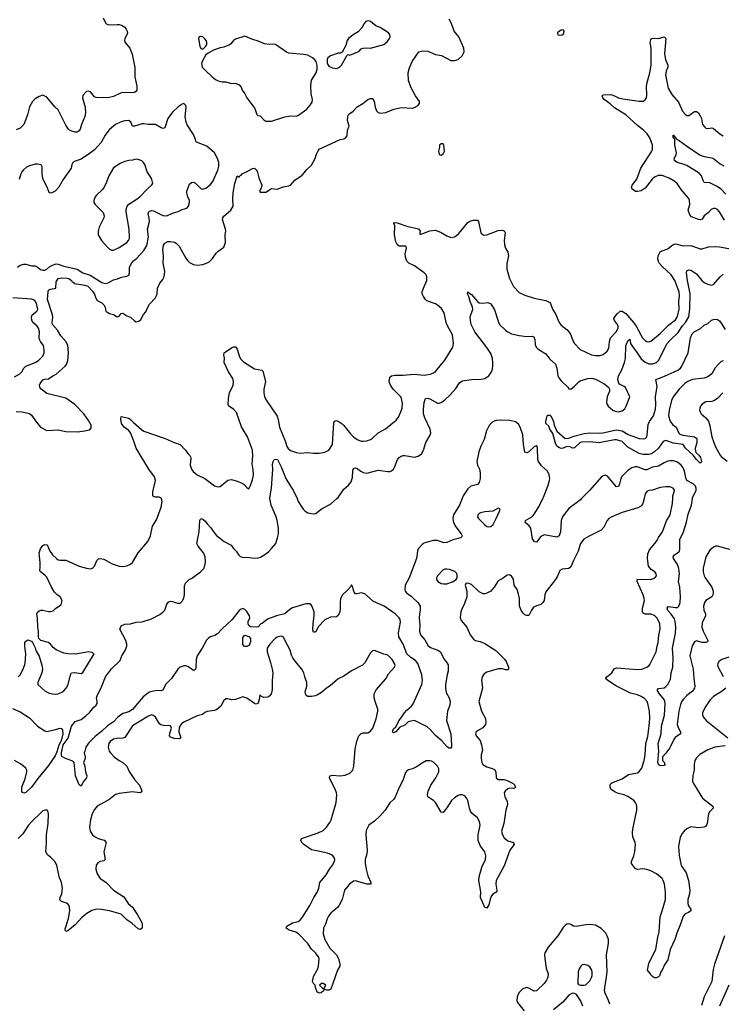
# Model space of a CAD drawing. Header units: inches. Extents: x 1839270 to 1929235, y 762242 to 910350.
# Tile 75 of 256: x 1876866 to 1884241, y 804690 to 815029. Entities that reach past the tile are written whole.
import ezdxf

# ---------------------------------------------------------------- set-up
doc = ezdxf.new("R2010")
doc.units = ezdxf.units.IN
doc.header["$MEASUREMENT"] = 0
for name, color, linetype in [('B8870', 7, 'Continuous'), ('B8871', 7, 'Continuous'), ('B8880', 7, 'Continuous'), ('B8881', 7, 'Continuous')]:
    doc.layers.add(name, color=color, linetype=linetype)

msp = doc.modelspace()

# ---------------------------------------------------------------- linework, layer by layer
at = {"layer": 'B8870', "color": 5}
for points, elevation in [([(1876850, 808130), (1876870, 808150), (1876904, 808210), (1876925, 808270), (1876932, 808370), (1876921, 808450), (1876921, 808490), (1876930, 808505), (1876950, 808518), (1876990, 808502), (1877002, 808490), (1877030, 808434), (1877039, 808399), (1877070, 808345), (1877099, 808250), (1877104, 808210), (1877099, 808170), (1877055, 808070), (1877056, 808050), (1877130, 807983), (1877170, 807962), (1877209, 807949), (1877246, 807946), (1877270, 807950), (1877310, 807967), (1877330, 807982), (1877354, 808010), (1877376, 808050), (1877399, 808150), (1877409, 808171), (1877446, 808174), (1877510, 808165), (1877530, 808174), (1877648, 808370), (1877625, 808385), (1877591, 808391), (1877452, 808368), (1877371, 808371), (1877330, 808378), (1877250, 808414), (1877219, 808438), (1877190, 808473), (1877170, 808489), (1877089, 808509), (1877068, 808530), (1877062, 808550), (1877065, 808610), (1877056, 808650), (1877054, 808746), (1877046, 808790), (1877052, 808808), (1877070, 808821), (1877090, 808828), (1877110, 808828), (1877170, 808814), (1877190, 808815), (1877217, 808823), (1877244, 808850), (1877279, 808870), (1877301, 808890), (1877312, 808930), (1877292, 808970), (1877255, 808995), (1877230, 809019), (1877196, 809076), (1877150, 809176), (1877130, 809197), (1877083, 809230), (1877077, 809250), (1877082, 809278), (1877082, 809330), (1877072, 809430), (1877086, 809474), (1877110, 809507), (1877130, 809519), (1877150, 809516), (1877162, 809502), (1877183, 809450), (1877196, 809430), (1877210, 809411), (1877251, 809370), (1877270, 809359), (1877290, 809355), (1877350, 809354), (1877490, 809292), (1877569, 809271), (1877610, 809264), (1877630, 809271), (1877650, 809291), (1877677, 809350), (1877692, 809368), (1877710, 809373), (1877750, 809364), (1877835, 809315), (1877910, 809290), (1877950, 809286), (1877990, 809295), (1878028, 809312), (1878050, 809331), (1878109, 809431), (1878210, 809550), (1878238, 809610), (1878261, 809710), (1878301, 809779), (1878351, 809910), (1878361, 809970), (1878356, 809996), (1878353, 810000)], 580), ([(1880000, 808649), (1879970, 808598), (1879950, 808597), (1879944, 808624), (1879946, 808690), (1879958, 808770), (1879957, 808810), (1879934, 808874), (1879925, 808885), (1879910, 808894), (1879870, 808897), (1879730, 808854), (1879703, 808837), (1879650, 808791), (1879562, 808770), (1879467, 808733), (1879410, 808689), (1879396, 808684), (1879370, 808655), (1879350, 808649), (1879290, 808655), (1879270, 808668), (1879265, 808685), (1879265, 808710), (1879281, 808750), (1879279, 808770), (1879250, 808816), (1879230, 808837), (1879210, 808845), (1879190, 808841), (1879170, 808825), (1879097, 808730), (1878988, 808630), (1878941, 808579), (1878916, 808564), (1878870, 808549), (1878850, 808537), (1878827, 808513), (1878780, 808430), (1878728, 808350), (1878717, 808310), (1878714, 808227), (1878710, 808209), (1878700, 808200), (1878690, 808196), (1878630, 808236), (1878610, 808243), (1878590, 808245), (1878550, 808230), (1878527, 808210), (1878458, 808110), (1878395, 808050), (1878370, 807989), (1878350, 807981), (1878310, 807984), (1878270, 807978), (1878230, 807967), (1878206, 807954), (1878162, 807918), (1878050, 807787), (1878010, 807762), (1877950, 807744), (1877895, 807705), (1877850, 807658), (1877786, 807614), (1877730, 807560), (1877658, 807502), (1877588, 807432), (1877562, 807390), (1877549, 807350), (1877544, 807330), (1877554, 807286), (1877552, 807270), (1877535, 807230), (1877550, 807190), (1877556, 807130), (1877570, 807090), (1877567, 807070), (1877532, 807028), (1877510, 806982), (1877490, 806995), (1877451, 807090), (1877439, 807230), (1877425, 807245), (1877346, 807270), (1877310, 807294), (1877304, 807310), (1877304, 807330), (1877324, 807416), (1877374, 807486), (1877410, 807610), (1877450, 807659), (1877510, 807682), (1877559, 807721), (1877602, 807758), (1877644, 807810), (1877670, 807833), (1877679, 807850), (1877680, 807870), (1877673, 807910), (1877679, 807930), (1877728, 808030), (1877766, 808130), (1877830, 808212), (1877920, 808300), (1877938, 808350), (1877974, 808406), (1877990, 808450), (1877992, 808472), (1877980, 808510), (1877918, 808630), (1877930, 808666), (1877970, 808683), (1878030, 808687), (1878090, 808703), (1878150, 808706), (1878250, 808739), (1878336, 808784), (1878373, 808810), (1878390, 808830), (1878410, 808891), (1878430, 808918), (1878450, 808924), (1878470, 808921), (1878521, 808901), (1878550, 808903), (1878570, 808922), (1878590, 808954), (1878595, 808990), (1878595, 809085), (1878607, 809113), (1878650, 809153), (1878670, 809163), (1878763, 809230), (1878803, 809270), (1878818, 809330), (1878813, 809390), (1878797, 809430), (1878740, 809500), (1878725, 809530), (1878750, 809650), (1878757, 809770), (1878769, 809791), (1878790, 809786), (1878810, 809767), (1878835, 809735), (1878874, 809694), (1878913, 809633), (1878931, 809612), (1879011, 809551), (1879087, 809510), (1879110, 809478), (1879138, 809450), (1879165, 809405), (1879177, 809397), (1879210, 809381), (1879250, 809385), (1879330, 809376), (1879370, 809378), (1879394, 809386), (1879430, 809407), (1879478, 809442), (1879510, 809475), (1879553, 809530), (1879573, 809587), (1879583, 809630), (1879584, 809690), (1879570, 809770), (1879558, 809810), (1879507, 809930), (1879493, 810000)], 560), ([(1879777, 810000), (1879790, 809970), (1879842, 809890), (1879862, 809870), (1879890, 809852), (1879950, 809839), (1879975, 809845), (1880000, 809865)], 560), ([(1880000, 807943), (1879998, 807942), (1879970, 807929), (1879930, 807921), (1879890, 807923), (1879874, 807934), (1879865, 807950), (1879864, 807970), (1879879, 808030), (1879879, 808070), (1879858, 808130), (1879849, 808170), (1879827, 808210), (1879770, 808275), (1879734, 808330), (1879718, 808358), (1879704, 808410), (1879675, 808470), (1879630, 808548), (1879610, 808555), (1879570, 808547), (1879550, 808535), (1879490, 808472), (1879465, 808430), (1879462, 808390), (1879499, 808279), (1879517, 808210), (1879523, 808170), (1879515, 808090), (1879516, 808004), (1879512, 807970), (1879506, 807950), (1879491, 807930), (1879470, 807915), (1879430, 807913), (1879404, 807924), (1879390, 807938), (1879385, 807935), (1879381, 807890), (1879368, 807852), (1879350, 807843), (1879330, 807850), (1879250, 807905), (1879210, 807920), (1879130, 807892), (1879090, 807887), (1879050, 807898), (1879030, 807897), (1879010, 807881), (1878978, 807822), (1878935, 807785), (1878910, 807776), (1878835, 807765), (1878810, 807756), (1878785, 807735), (1878730, 807721), (1878590, 807653), (1878565, 807635), (1878548, 807612), (1878541, 807590), (1878538, 807550), (1878557, 807490), (1878550, 807481), (1878541, 807479), (1878490, 807481), (1878450, 807494), (1878437, 807510), (1878441, 807539), (1878459, 807590), (1878450, 807615), (1878430, 807619), (1878390, 807616), (1878346, 807626), (1878334, 807634), (1878290, 807705), (1878270, 807723), (1878250, 807730), (1878210, 807711), (1878050, 807613), (1877968, 807492), (1877950, 807484), (1877890, 807482), (1877850, 807474), (1877817, 807450), (1877803, 807430), (1877795, 807390), (1877806, 807350), (1877818, 807330), (1877856, 807290), (1877910, 807250), (1877949, 807229), (1877992, 807192), (1878014, 807134), (1878070, 807050), (1878122, 806990), (1878142, 806950), (1878147, 806930), (1878141, 806919), (1878128, 806912), (1878050, 806920), (1877910, 806903), (1877870, 806893), (1877803, 806837), (1877680, 806770), (1877650, 806735), (1877626, 806690), (1877608, 806628), (1877598, 806550), (1877607, 806510), (1877629, 806470), (1877650, 806452), (1877690, 806433), (1877753, 806413), (1877774, 806390), (1877751, 806290), (1877765, 806210), (1877750, 806195), (1877710, 806191), (1877685, 806175), (1877670, 806150), (1877666, 806110), (1877681, 806061), (1877710, 806010), (1877772, 805972), (1877850, 805890), (1877959, 805819), (1878006, 805750), (1878050, 805710), (1878104, 805630), (1878147, 805550), (1878153, 805527), (1878151, 805489), (1878130, 805475), (1878110, 805484), (1878043, 805543), (1877990, 805576), (1877930, 805635), (1877810, 805670), (1877725, 805685), (1877671, 805689), (1877624, 805676), (1877570, 805643), (1877520, 805600), (1877450, 805525), (1877370, 805462), (1877350, 805454), (1877342, 805470), (1877344, 805484), (1877377, 805590), (1877391, 805670), (1877390, 805710), (1877382, 805730), (1877367, 805747), (1877304, 805770), (1877288, 805788), (1877292, 805810), (1877310, 805850), (1877316, 805910), (1877305, 805970), (1877280, 806030), (1877256, 806150), (1877234, 806190), (1877192, 806232), (1877159, 806259), (1877140, 806290), (1877148, 806390), (1877146, 806470), (1877165, 806590), (1877170, 806690), (1877161, 806721), (1877150, 806729), (1877130, 806729), (1877110, 806722), (1877090, 806706), (1876992, 806610), (1876958, 806570), (1876898, 806482), (1876849, 806430)], 580), ([(1876790, 807795), (1876870, 807762), (1876970, 807697), (1877054, 807610), (1877130, 807562), (1877150, 807556), (1877228, 807572), (1877290, 807591), (1877307, 807587), (1877316, 807570), (1877318, 807530), (1877302, 807458), (1877278, 807410), (1877257, 807343), (1877239, 807301), (1877170, 807197), (1877058, 807062), (1876990, 806969), (1876930, 806914), (1876910, 806906), (1876895, 806915), (1876890, 806926), (1876890, 806970), (1876922, 807058), (1876942, 807130), (1876941, 807150), (1876930, 807170), (1876874, 807214), (1876813, 807250)], 560), ([(1880000, 806297), (1879930, 806311), (1879848, 806370), (1879828, 806390), (1879817, 806410), (1879824, 806430), (1879990, 806487), (1880000, 806492)], 580), ([(1880000, 805192), (1879971, 805230), (1879928, 805270), (1879890, 805330), (1879791, 805431), (1879766, 805446), (1879696, 805470), (1879664, 805490), (1879669, 805510), (1879730, 805545), (1879790, 805558), (1879810, 805572), (1879836, 805604), (1879912, 805728), (1879953, 805810), (1879991, 805870), (1880000, 805893)], 580), ([(1880000, 804813), (1879990, 804818), (1879970, 804866), (1879969, 804890), (1879950, 804909), (1879941, 804930), (1879950, 804982), (1879996, 805064), (1880000, 805079)], 580)]:
    msp.add_lwpolyline(points, dxfattribs=dict(at, elevation=elevation))
at = {"layer": 'B8870', "color": 5, "elevation": 560}
msp.add_lwpolyline([(1879227, 808447), (1879208, 808470), (1879210, 808542), (1879230, 808565), (1879270, 808551), (1879290, 808530), (1879290, 808498), (1879278, 808470), (1879270, 808459), (1879250, 808447)], close=True, dxfattribs=at)
at = {"layer": 'B8871', "color": 5}
for points, elevation in [([(1877744, 815050), (1877762, 815002), (1877770, 814990), (1877790, 814979), (1877810, 814975), (1877890, 814980), (1877910, 814978), (1877936, 814970), (1877970, 814950), (1877985, 814930), (1877993, 814910), (1877996, 814885), (1877971, 814830), (1877967, 814810), (1877974, 814790), (1878022, 814730), (1878047, 814667), (1878073, 814527), (1878074, 814430), (1878096, 814330), (1878096, 814290), (1878086, 814274), (1878070, 814265), (1878030, 814260), (1877950, 814263), (1877924, 814256), (1877850, 814222), (1877790, 814210), (1877670, 814211), (1877650, 814220), (1877610, 814271), (1877590, 814280), (1877566, 814274), (1877528, 814232), (1877524, 814210), (1877555, 814110), (1877558, 814050), (1877551, 814011), (1877515, 813930), (1877500, 813880), (1877490, 813863), (1877470, 813847), (1877450, 813847), (1877403, 813863), (1877390, 813868), (1877379, 813879), (1877350, 813922), (1877270, 814082), (1877235, 814115), (1877150, 814216), (1877110, 814236), (1877070, 814221), (1877030, 814198), (1876999, 814170), (1876970, 814115), (1876948, 814030), (1876908, 813930), (1876870, 813890), (1876830, 813872)], 620), ([(1876844, 812430), (1876871, 812450), (1876910, 812463), (1876930, 812463), (1876990, 812446), (1877030, 812443), (1877050, 812434), (1877086, 812406), (1877110, 812398), (1877130, 812398), (1877150, 812409), (1877182, 812438), (1877210, 812453), (1877250, 812464), (1877270, 812463), (1877330, 812441), (1877470, 812408), (1877530, 812370), (1877606, 812346), (1877730, 812270), (1877770, 812260), (1877795, 812265), (1877850, 812296), (1877893, 812307), (1877933, 812327), (1877990, 812335), (1878010, 812348), (1878018, 812370), (1878020, 812430), (1878043, 812477), (1878062, 812498), (1878096, 812524), (1878170, 812605), (1878202, 812658), (1878217, 812750), (1878208, 812830), (1878228, 812910), (1878225, 812945), (1878214, 812990), (1878220, 813010), (1878230, 813018), (1878250, 813024), (1878270, 813022), (1878370, 812973), (1878410, 812968), (1878470, 812997), (1878530, 813014), (1878570, 813036), (1878621, 813050), (1878638, 813070), (1878650, 813110), (1878648, 813130), (1878630, 813170), (1878620, 813210), (1878621, 813230), (1878650, 813302), (1878670, 813321), (1878690, 813324), (1878710, 813314), (1878770, 813253), (1878790, 813249), (1878820, 813260), (1878864, 813296), (1878893, 813330), (1878946, 813450), (1878955, 813490), (1878956, 813530), (1878943, 813570), (1878910, 813630), (1878830, 813702), (1878722, 813742), (1878715, 813750), (1878713, 813770), (1878690, 813823), (1878624, 813924), (1878614, 813954), (1878603, 814010), (1878612, 814112), (1878609, 814129), (1878600, 814140), (1878590, 814148), (1878570, 814142), (1878530, 814114), (1878470, 814057), (1878422, 813990), (1878390, 813895), (1878373, 813887), (1878350, 813895), (1878290, 813927), (1878271, 813929), (1878213, 813927), (1878170, 813936), (1878150, 813935), (1878070, 813910), (1878050, 813910), (1878033, 813953), (1878010, 813972), (1877970, 813967), (1877930, 813956), (1877873, 813927), (1877810, 813877), (1877790, 813855), (1877763, 813817), (1877720, 813740), (1877650, 813663), (1877610, 813630), (1877510, 813566), (1877450, 813545), (1877424, 813530), (1877414, 813510), (1877408, 813470), (1877321, 813350), (1877277, 813270), (1877237, 813230), (1877210, 813213), (1877190, 813206), (1877174, 813214), (1877153, 813270), (1877112, 813350), (1877102, 813402), (1877103, 813483), (1877090, 813504), (1877052, 813512), (1877030, 813511), (1876970, 813496), (1876939, 813481), (1876907, 813453), (1876890, 813430), (1876879, 813410), (1876861, 813350)], 640), ([(1876830, 810914), (1876892, 810912), (1876970, 810893), (1876990, 810875), (1877042, 810802), (1877086, 810750), (1877150, 810715), (1877270, 810721), (1877350, 810704), (1877470, 810703), (1877550, 810711), (1877597, 810723), (1877608, 810732), (1877615, 810745), (1877615, 810770), (1877590, 810821), (1877541, 810890), (1877445, 810990), (1877350, 811054), (1877150, 811104), (1877090, 811150), (1877076, 811170), (1877075, 811190), (1877081, 811210), (1877110, 811247), (1877130, 811256), (1877170, 811259), (1877215, 811290), (1877250, 811307), (1877344, 811390), (1877357, 811410), (1877370, 811450), (1877380, 811530), (1877371, 811610), (1877350, 811650), (1877297, 811710), (1877262, 811770), (1877212, 811830), (1877208, 811850), (1877214, 811906), (1877211, 811930), (1877158, 812090), (1877164, 812170), (1877170, 812189), (1877190, 812200), (1877244, 812210), (1877250, 812277), (1877270, 812310), (1877310, 812320), (1877365, 812315), (1877381, 812310), (1877410, 812290), (1877416, 812275), (1877431, 812270), (1877438, 812258), (1877550, 812241), (1877582, 812230), (1877630, 812180), (1877650, 812147), (1877664, 812104), (1877681, 812081), (1877730, 812056), (1877750, 812035), (1877765, 812010), (1877772, 811970), (1877790, 811954), (1877810, 811944), (1877850, 811934), (1877890, 811910), (1877910, 811915), (1877930, 811944), (1877950, 811947), (1877990, 811920), (1878030, 811904), (1878070, 811867), (1878090, 811858), (1878117, 811863), (1878139, 811881), (1878166, 811934), (1878190, 811961), (1878210, 812010), (1878230, 812042), (1878292, 812110), (1878308, 812150), (1878312, 812210), (1878337, 812263), (1878370, 812302), (1878378, 812322), (1878387, 812353), (1878389, 812390), (1878372, 812470), (1878374, 812550), (1878367, 812613), (1878377, 812663), (1878390, 812684), (1878421, 812699), (1878450, 812701), (1878490, 812693), (1878510, 812681), (1878539, 812650), (1878610, 812525), (1878630, 812498), (1878650, 812481), (1878690, 812460), (1878730, 812453), (1878790, 812457), (1878850, 812484), (1878890, 812523), (1878930, 812579), (1878950, 812599), (1879010, 812642), (1879025, 812690), (1879023, 812770), (1879029, 812811), (1879027, 812830), (1878995, 812930), (1878999, 812950), (1879010, 812965), (1879082, 813030), (1879107, 813070), (1879103, 813150), (1879107, 813210), (1879124, 813310), (1879150, 813391), (1879170, 813374), (1879178, 813390), (1879190, 813396), (1879201, 813410), (1879247, 813430), (1879310, 813468), (1879330, 813470), (1879350, 813453), (1879358, 813438), (1879377, 813370), (1879408, 813290), (1879401, 813259), (1879383, 813230), (1879390, 813218), (1879450, 813218), (1879510, 813258), (1879570, 813251), (1879630, 813275), (1879690, 813283), (1879710, 813291), (1879755, 813345), (1879830, 813396), (1879857, 813423), (1879874, 813450), (1879930, 813501), (1879967, 813570), (1879983, 813617), (1880000, 813651)], 620), ([(1876810, 811278), (1876869, 811311), (1876887, 811333), (1876910, 811370), (1876930, 811390), (1877030, 811429), (1877062, 811450), (1877110, 811495), (1877123, 811530), (1877124, 811556), (1877120, 811590), (1877112, 811610), (1877083, 811650), (1877074, 811670), (1877071, 811690), (1877074, 811750), (1877062, 811790), (1877049, 811810), (1877003, 811850), (1876993, 811873), (1876989, 811910), (1876996, 811930), (1877046, 811970), (1877056, 811990), (1877041, 812050), (1877030, 812072), (1877010, 812087), (1876990, 812096), (1876794, 812110)], 640), ([(1878353, 810000), (1878347, 810007), (1878330, 810015), (1878290, 810016), (1878270, 810024), (1878265, 810030), (1878264, 810070), (1878290, 810190), (1878280, 810230), (1878223, 810310), (1878090, 810531), (1878065, 810605), (1878028, 810690), (1878010, 810714), (1877962, 810750), (1877933, 810790), (1877926, 810834), (1877930, 810862), (1878010, 810845), (1878030, 810832), (1878060, 810800), (1878146, 810726), (1878170, 810709), (1878392, 810632), (1878488, 810588), (1878551, 810570), (1878608, 810510), (1878630, 810474), (1878653, 810453), (1878660, 810440), (1878664, 810424), (1878657, 810350), (1878668, 810310), (1878686, 810286), (1878730, 810249), (1878810, 810210), (1878910, 810136), (1878950, 810124), (1878970, 810127), (1879050, 810194), (1879090, 810202), (1879150, 810184), (1879202, 810162), (1879221, 810150), (1879250, 810116), (1879270, 810102), (1879290, 810138), (1879310, 810196), (1879319, 810250), (1879317, 810303), (1879306, 810366), (1879315, 810445), (1879311, 810510), (1879256, 810650), (1879195, 810755), (1879143, 810903), (1879110, 810940), (1879063, 810970), (1879053, 810990), (1879057, 811050), (1879070, 811110), (1879107, 811193), (1879112, 811230), (1879103, 811263), (1879057, 811330), (1879014, 811430), (1879016, 811476), (1879009, 811510), (1879014, 811530), (1879090, 811583), (1879110, 811594), (1879130, 811595), (1879136, 811590), (1879150, 811570), (1879173, 811490), (1879186, 811466), (1879215, 811435), (1879330, 811363), (1879408, 811348), (1879419, 811339), (1879447, 811230), (1879427, 811150), (1879429, 811110), (1879437, 811070), (1879457, 811030), (1879567, 810867), (1879579, 810830), (1879594, 810750), (1879656, 810596), (1879670, 810548), (1879685, 810525), (1879710, 810507), (1879770, 810486), (1879810, 810478), (1879890, 810484), (1879950, 810476), (1880000, 810476)], 580), ([(1879493, 810000), (1879491, 810010), (1879510, 810110), (1879522, 810310), (1879519, 810360), (1879525, 810390), (1879538, 810410), (1879550, 810416), (1879571, 810410), (1879610, 810335), (1879660, 810210), (1879709, 810130), (1879738, 810090), (1879777, 810000)], 560)]:
    msp.add_lwpolyline(points, dxfattribs=dict(at, elevation=elevation))
for points, elevation in [([(1878766, 814854), (1878750, 814848), (1878743, 814830), (1878756, 814750), (1878767, 814727), (1878790, 814721), (1878821, 814750), (1878829, 814770), (1878829, 814790), (1878824, 814810), (1878810, 814829), (1878790, 814849)], 640), ([(1879230, 814855), (1879130, 814824), (1879111, 814810), (1879084, 814776), (1879070, 814766), (1879010, 814741), (1878970, 814735), (1878901, 814710), (1878843, 814677), (1878821, 814659), (1878801, 814630), (1878781, 814590), (1878776, 814570), (1878782, 814530), (1878815, 814495), (1878888, 814428), (1878921, 814401), (1878950, 814386), (1878990, 814376), (1879030, 814376), (1879090, 814359), (1879130, 814363), (1879170, 814345), (1879190, 814322), (1879201, 814290), (1879231, 814250), (1879251, 814210), (1879335, 814095), (1879354, 814034), (1879364, 814024), (1879390, 814019), (1879430, 813977), (1879450, 813965), (1879490, 813962), (1879510, 813965), (1879648, 814010), (1879710, 814019), (1879770, 814017), (1879792, 814028), (1879879, 814090), (1879916, 814130), (1879936, 814164), (1879941, 814190), (1879927, 814250), (1879921, 814330), (1879924, 814370), (1879930, 814395), (1879979, 814470), (1879989, 814510), (1879989, 814549), (1879978, 814590), (1879962, 814610), (1879939, 814630), (1879890, 814657), (1879850, 814665), (1879690, 814678), (1879668, 814688), (1879550, 814767), (1879530, 814771), (1879488, 814768), (1879435, 814775), (1879370, 814804), (1879304, 814824)], 640), ([(1878090, 813563), (1878050, 813554), (1878010, 813552), (1877970, 813541), (1877922, 813518), (1877850, 813472), (1877802, 813390), (1877778, 813322), (1877753, 813270), (1877735, 813245), (1877673, 813187), (1877659, 813170), (1877643, 813130), (1877646, 813110), (1877659, 813090), (1877743, 813003), (1877752, 812970), (1877750, 812950), (1877701, 812850), (1877690, 812810), (1877689, 812770), (1877725, 812710), (1877790, 812637), (1877810, 812619), (1877830, 812609), (1877850, 812610), (1877910, 812637), (1877989, 812690), (1878009, 812710), (1878019, 812730), (1878014, 812830), (1877984, 813010), (1877985, 813035), (1877994, 813070), (1878010, 813092), (1878090, 813140), (1878127, 813170), (1878206, 813254), (1878249, 813290), (1878262, 813310), (1878254, 813350), (1878245, 813370), (1878204, 813430), (1878181, 813510), (1878167, 813530), (1878147, 813547), (1878110, 813561)], 660)]:
    msp.add_lwpolyline(points, close=True, dxfattribs=dict(at, elevation=elevation))
at = {"layer": 'B8880', "color": 5}
for points, elevation in [([(1883420, 810000), (1883406, 809950), (1883396, 809930), (1883382, 809918), (1883355, 809905), (1883190, 809855), (1883074, 809806), (1883050, 809790), (1883032, 809770), (1882999, 809701), (1882970, 809670), (1882836, 809604), (1882786, 809574), (1882753, 809530), (1882728, 809450), (1882678, 809350), (1882650, 809283), (1882630, 809267), (1882561, 809259), (1882535, 809245), (1882513, 809187), (1882492, 809150), (1882390, 809021), (1882379, 808990), (1882370, 808930), (1882359, 808910), (1882335, 808890), (1882290, 808876), (1882261, 808859), (1882239, 808830), (1882210, 808773), (1882190, 808772), (1882170, 808781), (1882150, 808796), (1882130, 808824), (1882114, 808874), (1882112, 808950), (1882100, 809010), (1882087, 809047), (1882058, 809090), (1882050, 809154), (1882030, 809185), (1882016, 809196), (1882010, 809199), (1881983, 809197), (1881930, 809159), (1881890, 809138), (1881846, 809070), (1881810, 809030), (1881770, 809006), (1881750, 809002), (1881730, 809001), (1881690, 809021), (1881610, 809099), (1881570, 809112), (1881550, 809108), (1881543, 809090), (1881558, 809030), (1881560, 808970), (1881532, 808890), (1881510, 808850), (1881498, 808810), (1881490, 808750), (1881500, 808720), (1881559, 808650), (1881594, 808570), (1881630, 808525), (1881650, 808510), (1881700, 808500), (1881750, 808480), (1881865, 808405), (1881956, 808316), (1881973, 808290), (1881996, 808230), (1881998, 808210), (1881990, 808202), (1881970, 808201), (1881930, 808213), (1881890, 808213), (1881770, 808178), (1881740, 808160), (1881719, 808130), (1881714, 808090), (1881723, 808010), (1881685, 807870), (1881715, 807770), (1881755, 807690), (1881758, 807650), (1881754, 807630), (1881743, 807610), (1881726, 807594), (1881670, 807561), (1881659, 807550), (1881651, 807530), (1881657, 807510), (1881699, 807459), (1881714, 807414), (1881724, 807356), (1881710, 807310), (1881709, 807270), (1881717, 807230), (1881729, 807210), (1881770, 807184), (1881827, 807167), (1881850, 807156), (1881864, 807130), (1881869, 807070), (1881890, 807050), (1881950, 807050), (1881990, 807037), (1882045, 807010), (1882064, 806990), (1882071, 806970), (1882060, 806960), (1882050, 806956), (1882010, 806960), (1881990, 806954), (1881963, 806930), (1881953, 806910), (1881959, 806870), (1881982, 806822), (1881988, 806790), (1881969, 806730), (1881948, 806590), (1881925, 806510), (1881934, 806470), (1881950, 806439), (1881990, 806408), (1882051, 806390), (1882056, 806370), (1882011, 806309), (1881950, 806143), (1881867, 805990), (1881864, 805950), (1881876, 805890), (1881874, 805870), (1881834, 805846), (1881819, 805830), (1881805, 805795), (1881790, 805734), (1881770, 805701), (1881762, 805702), (1881750, 805708), (1881704, 805810), (1881705, 805870), (1881685, 805990), (1881690, 806030), (1881718, 806130), (1881754, 806210), (1881760, 806250), (1881749, 806290), (1881704, 806350), (1881680, 806410), (1881678, 806470), (1881699, 806570), (1881694, 806610), (1881670, 806648), (1881615, 806695), (1881598, 806718), (1881586, 806750), (1881570, 806830), (1881560, 806850), (1881538, 806878), (1881511, 806891), (1881490, 806891), (1881470, 806883), (1881430, 806859), (1881398, 806830), (1881350, 806752), (1881310, 806706), (1881290, 806709), (1881230, 806810), (1881209, 806830), (1881161, 806861), (1881151, 806871), (1881146, 806890), (1881153, 806930), (1881180, 806990), (1881234, 807070), (1881264, 807130), (1881264, 807164), (1881250, 807192), (1881214, 807230), (1881190, 807243), (1881170, 807248), (1881134, 807246), (1881090, 807224), (1881030, 807183), (1880990, 807162), (1880946, 807154), (1880933, 807147), (1880917, 807123), (1880893, 807050), (1880838, 806942), (1880803, 806857), (1880790, 806840), (1880750, 806806), (1880702, 806730), (1880650, 806670), (1880590, 806614), (1880530, 806570), (1880503, 806517), (1880500, 806470), (1880515, 806310), (1880511, 806269), (1880494, 806210), (1880493, 806170), (1880502, 806110), (1880520, 806040), (1880553, 805970), (1880551, 805950), (1880510, 805950), (1880390, 805986), (1880370, 805983), (1880327, 805950), (1880276, 805890), (1880250, 805790), (1880221, 805730), (1880206, 805710), (1880133, 805647), (1880106, 805614), (1880092, 805588), (1880076, 805530), (1880056, 805490), (1880050, 805430), (1880069, 805369), (1880120, 805280), (1880190, 805210), (1880212, 805170), (1880228, 805112), (1880227, 805090), (1880203, 805050), (1880131, 804850), (1880110, 804838), (1880090, 804838), (1880070, 804846), (1880058, 804842), (1880054, 804830), (1880030, 804809), (1880010, 804808), (1880000, 804813)], 580), ([(1881510, 810000), (1881481, 809930), (1881419, 809830), (1881411, 809790), (1881420, 809750), (1881443, 809703), (1881500, 809630), (1881511, 809610), (1881504, 809596), (1881496, 809590), (1881412, 809568), (1881350, 809538), (1881317, 809537), (1881250, 809560), (1881210, 809560), (1881130, 809540), (1881110, 809533), (1881090, 809518), (1881050, 809473), (1881040, 809450), (1881030, 809370), (1880953, 809167), (1880914, 809090), (1880910, 809050), (1880914, 809030), (1880926, 809010), (1880975, 808975), (1881050, 808905), (1881070, 808871), (1881071, 808830), (1881063, 808790), (1881060, 808750), (1881066, 808670), (1881061, 808610), (1881072, 808570), (1881118, 808518), (1881153, 808453), (1881177, 808437), (1881254, 808410), (1881283, 808390), (1881319, 808319), (1881356, 808270), (1881364, 808250), (1881365, 808190), (1881353, 808150), (1881334, 808050), (1881334, 808010), (1881344, 807964), (1881374, 807910), (1881385, 807870), (1881380, 807830), (1881358, 807770), (1881345, 807670), (1881390, 807530), (1881400, 807410), (1881399, 807390), (1881390, 807379), (1881370, 807381), (1881350, 807397), (1881296, 807456), (1881230, 807513), (1881176, 807576), (1881143, 807603), (1881010, 807669), (1880970, 807665), (1880944, 807656), (1880910, 807623), (1880858, 807602), (1880814, 807550), (1880790, 807542), (1880778, 807550), (1880790, 807582), (1880815, 807605), (1880849, 807670), (1880907, 807750), (1880930, 807778), (1880980, 807820), (1880996, 807844), (1881088, 808050), (1881093, 808090), (1881086, 808150), (1881046, 808270), (1881020, 808300), (1880970, 808332), (1880931, 808370), (1880891, 808471), (1880847, 808550), (1880844, 808590), (1880863, 808703), (1880859, 808730), (1880848, 808750), (1880807, 808790), (1880692, 808870), (1880580, 808920), (1880490, 808999), (1880450, 809012), (1880410, 808999), (1880390, 809001), (1880377, 809017), (1880365, 809050), (1880364, 809070), (1880350, 809095), (1880341, 809079), (1880305, 809035), (1880256, 808990), (1880235, 808950), (1880229, 808911), (1880230, 808850), (1880225, 808810), (1880210, 808773), (1880190, 808760), (1880130, 808756), (1880070, 808728), (1880004, 808656), (1880000, 808649)], 560), ([(1880000, 809865), (1880042, 809898), (1880130, 809941), (1880196, 810000)], 560), ([(1882763, 810000), (1882753, 809987), (1882630, 809895), (1882590, 809847), (1882563, 809810), (1882548, 809770), (1882541, 809650), (1882530, 809610), (1882506, 809594), (1882370, 809620), (1882337, 809603), (1882290, 809544), (1882270, 809546), (1882250, 809579), (1882230, 809690), (1882215, 809715), (1882173, 809750), (1882177, 809770), (1882250, 809814), (1882274, 809846), (1882319, 809921), (1882356, 810000)], 560), ([(1884270, 807406), (1884161, 807390), (1884090, 807362), (1884007, 807313), (1883970, 807277), (1883953, 807250), (1883947, 807210), (1883945, 807150), (1883932, 807092), (1883928, 807030), (1883948, 806990), (1884034, 806854), (1884143, 806770), (1884146, 806750), (1884110, 806716), (1884095, 806690), (1884082, 806590), (1884070, 806557), (1884050, 806550), (1883990, 806543), (1883910, 806555), (1883870, 806534), (1883842, 806510), (1883818, 806482), (1883798, 806442), (1883781, 806350), (1883788, 806252), (1883808, 806148), (1883863, 806070), (1883888, 805990), (1883901, 805890), (1883896, 805850), (1883881, 805790), (1883878, 805750), (1883885, 805725), (1883911, 805690), (1883911, 805670), (1883886, 805654), (1883850, 805640), (1883830, 805616), (1883803, 805530), (1883764, 805436), (1883744, 805370), (1883694, 805266), (1883670, 805157), (1883634, 805106), (1883610, 805049), (1883595, 805030), (1883582, 804990), (1883570, 804978), (1883550, 804968), (1883530, 804969), (1883498, 804990), (1883489, 805009), (1883455, 805050), (1883470, 805118), (1883543, 805270), (1883564, 805390), (1883579, 805450), (1883590, 805610), (1883611, 805670), (1883644, 805790), (1883645, 805870), (1883635, 805950), (1883622, 805990), (1883609, 806010), (1883590, 806030), (1883550, 806061), (1883490, 806093), (1883450, 806107), (1883407, 806113), (1883350, 806104), (1883330, 806113), (1883287, 806170), (1883289, 806190), (1883314, 806250), (1883324, 806290), (1883329, 806370), (1883325, 806390), (1883301, 806450), (1883300, 806490), (1883302, 806530), (1883345, 806730), (1883345, 806765), (1883340, 806790), (1883331, 806810), (1883313, 806830), (1883256, 806870), (1883210, 806890), (1883150, 806904), (1883117, 806917), (1883070, 806950), (1883063, 806970), (1883065, 806995), (1883071, 807009), (1883083, 807017), (1883190, 807058), (1883258, 807102), (1883350, 807121), (1883370, 807134), (1883397, 807170), (1883422, 807250), (1883431, 807310), (1883440, 807430), (1883458, 807502), (1883474, 807614), (1883482, 807690), (1883476, 807770), (1883460, 807850), (1883452, 807870), (1883423, 807903), (1883390, 807923), (1883350, 807940), (1883276, 807956), (1883130, 808030), (1883038, 808090), (1883016, 808110), (1883028, 808130), (1883082, 808170), (1883107, 808213), (1883130, 808223), (1883350, 808205), (1883397, 808210), (1883449, 808230), (1883472, 808248), (1883480, 808260), (1883547, 808390), (1883556, 808450), (1883569, 808490), (1883575, 808565), (1883589, 808630), (1883585, 808690), (1883554, 808750), (1883530, 808772), (1883490, 808786), (1883430, 808786), (1883410, 808797), (1883405, 808810), (1883402, 808850), (1883423, 808930), (1883422, 808950), (1883411, 808990), (1883348, 809130), (1883346, 809150), (1883385, 809155), (1883490, 809150), (1883533, 809167), (1883549, 809190), (1883546, 809210), (1883533, 809230), (1883495, 809255), (1883465, 809290), (1883457, 809370), (1883458, 809422), (1883476, 809464), (1883534, 809530), (1883557, 809563), (1883570, 809593), (1883614, 809650), (1883654, 809766), (1883695, 809830), (1883720, 809950), (1883721, 810000)], 580), ([(1884330, 809462), (1884190, 809502), (1884170, 809501), (1884148, 809490), (1884110, 809458), (1884070, 809389), (1884040, 809270), (1884040, 809230), (1884050, 809191), (1884060, 809170), (1884131, 809070), (1884144, 809030), (1884146, 809010), (1884142, 808990), (1884130, 808970), (1884070, 808930), (1884055, 808910), (1884045, 808870), (1884047, 808830), (1884065, 808790), (1884064, 808770), (1884030, 808697), (1884027, 808650), (1884039, 808610), (1884090, 808510), (1884085, 808495), (1884070, 808489), (1884030, 808491), (1883970, 808506), (1883950, 808496), (1883924, 808455), (1883902, 808350), (1883937, 808210), (1883941, 808110), (1883954, 808030), (1883950, 808010), (1883930, 807980), (1883870, 807932), (1883830, 807890), (1883814, 807866), (1883802, 807838), (1883785, 807770), (1883769, 807630), (1883778, 807598), (1883804, 807550), (1883801, 807530), (1883748, 807492), (1883733, 807470), (1883690, 807382), (1883650, 807328), (1883614, 807290), (1883614, 807250), (1883630, 807234), (1883638, 807210), (1883630, 807198), (1883590, 807195), (1883570, 807210), (1883566, 807230), (1883574, 807350), (1883569, 807429), (1883599, 807530), (1883602, 807610), (1883633, 807727), (1883641, 807850), (1883639, 807870), (1883630, 807890), (1883581, 807950), (1883558, 807990), (1883572, 808008), (1883630, 808014), (1883650, 808026), (1883671, 808049), (1883696, 808104), (1883705, 808170), (1883721, 808230), (1883724, 808330), (1883718, 808430), (1883751, 808589), (1883754, 808650), (1883747, 808710), (1883738, 808738), (1883706, 808786), (1883670, 808826), (1883662, 808850), (1883674, 808866), (1883750, 808856), (1883770, 808858), (1883786, 808870), (1883799, 808910), (1883803, 808970), (1883795, 809070), (1883782, 809130), (1883791, 809210), (1883785, 809265), (1883771, 809310), (1883728, 809370), (1883726, 809390), (1883738, 809410), (1883772, 809430), (1883793, 809450), (1883797, 809470), (1883794, 809530), (1883797, 809570), (1883835, 809650), (1883867, 809753), (1883883, 809837), (1883918, 809930), (1883927, 810000)], 560), ([(1880000, 806492), (1880050, 806515), (1880088, 806550), (1880121, 806599), (1880134, 806626), (1880188, 806810), (1880194, 806890), (1880193, 806910), (1880179, 806950), (1880126, 807050), (1880119, 807070), (1880121, 807090), (1880150, 807098), (1880230, 807090), (1880284, 807096), (1880330, 807118), (1880362, 807150), (1880374, 807190), (1880387, 807370), (1880406, 807454), (1880426, 807510), (1880450, 807535), (1880470, 807540), (1880519, 807541), (1880550, 807557), (1880574, 807590), (1880608, 807688), (1880624, 807770), (1880624, 807790), (1880596, 807870), (1880588, 807910), (1880588, 807950), (1880596, 807970), (1880609, 807991), (1880710, 808108), (1880739, 808161), (1880801, 808230), (1880807, 808250), (1880801, 808270), (1880776, 808310), (1880730, 808358), (1880690, 808367), (1880590, 808407), (1880570, 808401), (1880550, 808381), (1880490, 808277), (1880464, 808250), (1880350, 808192), (1880270, 808136), (1880210, 808109), (1880125, 808035), (1880087, 808010), (1880035, 807965), (1880000, 807943)], 580), ([(1884310, 808335), (1884237, 808310), (1884204, 808290), (1884194, 808266), (1884192, 808250), (1884197, 808230), (1884250, 808133)], 580), ([(1884279, 808010), (1884240, 807980), (1884150, 807924), (1884112, 807888), (1884060, 807810), (1884032, 807750), (1884033, 807730), (1884039, 807710), (1884072, 807670), (1884300, 807490)], 580), ([(1880000, 805893), (1880006, 805910), (1880017, 805970), (1880083, 806050), (1880119, 806110), (1880151, 806150), (1880171, 806191), (1880174, 806210), (1880168, 806230), (1880153, 806250), (1880140, 806260), (1880097, 806277), (1880000, 806297)], 580), ([(1883059, 804690), (1883046, 804730), (1883010, 804807), (1883006, 804830), (1883008, 804870), (1883023, 804950), (1883031, 805030), (1883025, 805210), (1883047, 805330), (1883045, 805370), (1883032, 805410), (1883017, 805437), (1882970, 805486), (1882910, 805520), (1882850, 805529), (1882810, 805526), (1882706, 805506), (1882678, 805510), (1882650, 805529), (1882630, 805536), (1882610, 805533), (1882590, 805519), (1882570, 805495), (1882516, 805410), (1882412, 805290), (1882380, 805230), (1882376, 805210), (1882379, 805170), (1882394, 805070), (1882414, 805010), (1882410, 804970), (1882397, 804943), (1882372, 804910), (1882290, 804832), (1882268, 804828), (1882210, 804861), (1882190, 804865), (1882147, 804853), (1882107, 804810), (1882087, 804770), (1882084, 804730), (1882091, 804710), (1882161, 804621)], 620), ([(1884265, 805410), (1884159, 805110), (1884145, 805055), (1884130, 804930), (1884052, 804768), (1884022, 804678)], 620), ([(1880000, 805079), (1880004, 805090), (1880008, 805168), (1880001, 805190), (1880000, 805192)], 580), ([(1884310, 804890), (1884212, 804670)], 640), ([(1882777, 804670), (1882754, 804730), (1882710, 804794), (1882690, 804805), (1882670, 804806), (1882630, 804786), (1882568, 804712), (1882470, 804632)], 640)]:
    msp.add_lwpolyline(points, dxfattribs=dict(at, elevation=elevation))
for points, elevation in [([(1881890, 809899), (1881831, 809869), (1881750, 809861), (1881702, 809850), (1881690, 809845), (1881675, 809830), (1881671, 809810), (1881682, 809790), (1881750, 809725), (1881770, 809708), (1881790, 809704), (1881810, 809708), (1881835, 809730), (1881869, 809790), (1881904, 809870), (1881908, 809890), (1881897, 809897)], 580), ([(1881350, 809261), (1881330, 809258), (1881308, 809250), (1881251, 809190), (1881241, 809170), (1881241, 809150), (1881256, 809130), (1881290, 809108), (1881316, 809104), (1881350, 809106), (1881410, 809125), (1881449, 809151), (1881459, 809170), (1881458, 809198), (1881454, 809214), (1881435, 809235), (1881376, 809256)], 580), ([(1882790, 805109), (1882770, 805103), (1882755, 805090), (1882737, 805063), (1882729, 805030), (1882724, 804910), (1882730, 804898), (1882750, 804891), (1882790, 804891), (1882810, 804896), (1882850, 804937), (1882867, 804970), (1882874, 804994), (1882874, 805030), (1882870, 805050), (1882850, 805082), (1882830, 805097)], 640), ([(1880050, 804908), (1880033, 804907), (1880014, 804890), (1880050, 804854), (1880062, 804858), (1880078, 804890)], 580)]:
    msp.add_lwpolyline(points, close=True, dxfattribs=dict(at, elevation=elevation))
at = {"layer": 'B8881', "color": 5}
for points, elevation in [([(1880000, 813651), (1880009, 813670), (1880230, 813771), (1880270, 813779), (1880290, 813791), (1880304, 813810), (1880306, 813870), (1880326, 813910), (1880307, 813970), (1880310, 814010), (1880315, 814025), (1880330, 814043), (1880367, 814070), (1880407, 814113), (1880469, 814150), (1880521, 814190), (1880550, 814202), (1880570, 814201), (1880575, 814195), (1880587, 814170), (1880598, 814110), (1880613, 814073), (1880630, 814054), (1880650, 814048), (1880710, 814055), (1880792, 814088), (1880874, 814106), (1880990, 814101), (1881017, 814110), (1881047, 814130), (1881062, 814150), (1881063, 814170), (1881020, 814230), (1880970, 814322), (1880947, 814390), (1880944, 814470), (1880956, 814524), (1880986, 814590), (1881057, 814690), (1881097, 814703), (1881150, 814699), (1881230, 814662), (1881292, 814652), (1881390, 814601), (1881430, 814600), (1881469, 814610), (1881509, 814650), (1881532, 814690), (1881529, 814730), (1881476, 814850), (1881427, 814907), (1881398, 814990), (1881374, 815034)], 620), ([(1884263, 812923), (1884210, 813012), (1884190, 813035), (1884170, 813047), (1884150, 813047), (1884124, 813036), (1884096, 813004), (1884050, 812970), (1884030, 812936), (1884013, 812927), (1883990, 812930), (1883919, 812959), (1883901, 812981), (1883884, 813030), (1883901, 813090), (1883898, 813130), (1883891, 813150), (1883810, 813247), (1883766, 813310), (1883744, 813330), (1883685, 813365), (1883610, 813392), (1883568, 813392), (1883530, 813375), (1883505, 813355), (1883430, 813261), (1883390, 813231), (1883350, 813224), (1883330, 813226), (1883295, 813250), (1883289, 813270), (1883295, 813290), (1883345, 813355), (1883387, 813470), (1883501, 813650), (1883510, 813670), (1883510, 813710), (1883481, 813790), (1883452, 813830), (1883415, 813870), (1883350, 813919), (1883228, 814030), (1883110, 814102), (1883064, 814144), (1883000, 814190), (1882986, 814210), (1882980, 814230), (1882990, 814241), (1883070, 814243), (1883110, 814230), (1883150, 814210), (1883197, 814197), (1883370, 814172), (1883410, 814175), (1883431, 814189), (1883444, 814210), (1883448, 814232), (1883447, 814330), (1883452, 814370), (1883481, 814470), (1883495, 814550), (1883496, 814730), (1883484, 814790), (1883490, 814818), (1883502, 814830), (1883525, 814835), (1883570, 814833), (1883630, 814850), (1883650, 814831), (1883634, 814670), (1883644, 814610), (1883669, 814550), (1883669, 814530), (1883651, 814489), (1883645, 814450), (1883674, 814310), (1883710, 814245), (1883782, 814162), (1883825, 814070), (1883850, 814038), (1883870, 814024), (1883890, 814024), (1883950, 814065), (1883970, 814064), (1883990, 814050), (1884010, 814020), (1884022, 813990), (1884034, 813930), (1884059, 813899), (1884070, 813890), (1884088, 813888), (1884130, 813894), (1884150, 813887), (1884216, 813830), (1884250, 813810)], 580), ([(1884278, 813198), (1884228, 813250), (1884181, 813281), (1884110, 813315), (1884050, 813320), (1884039, 813339), (1884023, 813390), (1883998, 813418), (1883870, 813497), (1883830, 813513), (1883769, 813529), (1883741, 813550), (1883737, 813570), (1883758, 813610), (1883762, 813630), (1883742, 813710), (1883743, 813770), (1883740, 813780), (1883727, 813790), (1883725, 813815), (1883730, 813816), (1883740, 813800), (1883750, 813795), (1883757, 813777), (1883790, 813762), (1883865, 813705), (1884010, 813605), (1884050, 813591), (1884130, 813579), (1884150, 813572), (1884217, 813517), (1884256, 813496)], 560), ([(1880000, 810476), (1880010, 810476), (1880070, 810488), (1880110, 810508), (1880150, 810570), (1880165, 810795), (1880170, 810813), (1880190, 810820), (1880210, 810815), (1880250, 810787), (1880270, 810768), (1880340, 810680), (1880370, 810649), (1880410, 810622), (1880450, 810605), (1880470, 810603), (1880510, 810607), (1880550, 810622), (1880570, 810636), (1880630, 810692), (1880706, 810734), (1880817, 810823), (1880844, 810856), (1880868, 810910), (1880880, 810950), (1880884, 811004), (1880875, 811050), (1880866, 811070), (1880785, 811150), (1880757, 811190), (1880746, 811230), (1880750, 811275), (1880770, 811290), (1880803, 811297), (1880890, 811295), (1881006, 811306), (1881110, 811297), (1881173, 811307), (1881210, 811321), (1881230, 811335), (1881327, 811453), (1881412, 811590), (1881418, 811630), (1881410, 811719), (1881355, 811815), (1881342, 811850), (1881321, 811950), (1881295, 811995), (1881253, 812033), (1881230, 812047), (1881138, 812078), (1881124, 812090), (1881103, 812123), (1881092, 812150), (1881092, 812170), (1881104, 812210), (1881140, 812290), (1881141, 812330), (1881131, 812350), (1881112, 812372), (1881010, 812446), (1880952, 812472), (1880930, 812493), (1880915, 812535), (1880911, 812570), (1880927, 812630), (1880923, 812643), (1880911, 812651), (1880850, 812652), (1880829, 812668), (1880815, 812695), (1880801, 812770), (1880803, 812863), (1880794, 812890), (1880801, 812899), (1880830, 812897), (1880930, 812861), (1881052, 812832), (1881071, 812810), (1881065, 812785), (1881070, 812774), (1881170, 812812), (1881230, 812818), (1881290, 812795), (1881350, 812758), (1881390, 812743), (1881430, 812750), (1881450, 812763), (1881475, 812785), (1881570, 812900), (1881590, 812912), (1881630, 812923), (1881670, 812923), (1881683, 812910), (1881705, 812790), (1881730, 812771), (1881750, 812767), (1881771, 812771), (1881890, 812816), (1881930, 812818), (1881953, 812813), (1881963, 812790), (1881952, 812710), (1881954, 812670), (1881965, 812630), (1881989, 812589), (1881997, 812550), (1881979, 812470), (1881980, 812410), (1882006, 812310), (1882049, 812229), (1882110, 812166), (1882170, 812138), (1882266, 812106), (1882390, 812080), (1882430, 812059), (1882438, 812050), (1882458, 811990), (1882490, 811942), (1882529, 811850), (1882550, 811823), (1882613, 811773), (1882631, 811752), (1882650, 811721), (1882670, 811667), (1882690, 811630), (1882750, 811567), (1882869, 811509), (1882910, 811502), (1882958, 811502), (1882990, 811514), (1883034, 811550), (1883050, 811581), (1883056, 811650), (1883068, 811690), (1883128, 811750), (1883148, 811790), (1883148, 811810), (1883140, 811830), (1883111, 811870), (1883104, 811890), (1883112, 811910), (1883138, 811942), (1883170, 811967), (1883190, 811968), (1883230, 811943), (1883310, 811850), (1883337, 811810), (1883405, 811690), (1883430, 811662), (1883450, 811650), (1883470, 811647), (1883490, 811652), (1883510, 811666), (1883590, 811733), (1883678, 811822), (1883750, 811879), (1883770, 811912), (1883788, 811990), (1883785, 812070), (1883791, 812130), (1883787, 812170), (1883743, 812290), (1883719, 812330), (1883704, 812350), (1883610, 812437), (1883582, 812470), (1883572, 812490), (1883566, 812514), (1883568, 812550), (1883590, 812590), (1883610, 812603), (1883670, 812624), (1883710, 812659), (1883730, 812670), (1883750, 812674), (1883830, 812653), (1883910, 812658), (1884010, 812623), (1884030, 812623), (1884097, 812643), (1884170, 812647), (1884210, 812645), (1884310, 812625)], 580), ([(1880196, 810000), (1880209, 810011), (1880270, 810099), (1880319, 810141), (1880345, 810175), (1880359, 810221), (1880364, 810296), (1880370, 810315), (1880380, 810320), (1880390, 810325), (1880410, 810315), (1880446, 810287), (1880470, 810275), (1880510, 810268), (1880630, 810299), (1880730, 810284), (1880750, 810286), (1880769, 810291), (1880790, 810311), (1880804, 810336), (1880831, 810410), (1880848, 810432), (1880870, 810447), (1880890, 810453), (1880910, 810452), (1881010, 810436), (1881050, 810446), (1881083, 810470), (1881106, 810510), (1881130, 810590), (1881174, 810666), (1881180, 810690), (1881173, 810730), (1881119, 810850), (1881106, 810890), (1881104, 810936), (1881110, 811010), (1881127, 811050), (1881150, 811055), (1881170, 811049), (1881250, 811004), (1881270, 811002), (1881290, 811008), (1881330, 811036), (1881386, 811090), (1881444, 811156), (1881484, 811216), (1881510, 811238), (1881610, 811252), (1881710, 811253), (1881750, 811263), (1881791, 811290), (1881815, 811325), (1881825, 811350), (1881833, 811387), (1881834, 811430), (1881828, 811470), (1881810, 811523), (1881770, 811588), (1881642, 811750), (1881605, 811830), (1881597, 811870), (1881596, 811910), (1881621, 811990), (1881620, 812010), (1881595, 812070), (1881582, 812122), (1881566, 812150), (1881569, 812171), (1881580, 812160), (1881610, 812145), (1881670, 812071), (1881690, 812056), (1881727, 812053), (1881779, 812059), (1881810, 812047), (1881850, 811983), (1881893, 811853), (1881904, 811830), (1881964, 811770), (1881990, 811750), (1882030, 811732), (1882110, 811712), (1882190, 811701), (1882247, 811707), (1882259, 811699), (1882268, 811688), (1882273, 811673), (1882278, 811618), (1882287, 811590), (1882309, 811569), (1882390, 811519), (1882430, 811463), (1882490, 811411), (1882503, 811370), (1882514, 811294), (1882524, 811270), (1882550, 811236), (1882621, 811170), (1882630, 811152), (1882650, 811151), (1882690, 811181), (1882730, 811224), (1882750, 811238), (1882830, 811262), (1882870, 811264), (1882910, 811256), (1882996, 811210), (1883045, 811170), (1883058, 811150), (1883056, 811130), (1883031, 811070), (1883025, 811010), (1883031, 810990), (1883043, 810970), (1883091, 810930), (1883117, 810917), (1883150, 810912), (1883190, 810921), (1883217, 810943), (1883232, 810970), (1883269, 811070), (1883226, 811166), (1883210, 811179), (1883162, 811202), (1883154, 811214), (1883146, 811250), (1883152, 811290), (1883188, 811352), (1883216, 811430), (1883224, 811470), (1883230, 811606), (1883250, 811656), (1883270, 811675), (1883279, 811630), (1883298, 811598), (1883349, 811530), (1883388, 811468), (1883430, 811433), (1883470, 811416), (1883510, 811415), (1883550, 811430), (1883570, 811450), (1883664, 811630), (1883690, 811661), (1883777, 811743), (1883825, 811815), (1883856, 811850), (1883890, 811910), (1883901, 811990), (1883904, 812150), (1883877, 812290), (1883866, 812370), (1883870, 812391), (1883890, 812401), (1883910, 812400), (1883930, 812390), (1883970, 812359), (1884028, 812290), (1884050, 812271), (1884090, 812252), (1884130, 812243), (1884150, 812250), (1884220, 812330), (1884250, 812356)], 560), ([(1884250, 811448), (1884230, 811440), (1884204, 811416), (1884167, 811373), (1884130, 811310), (1884090, 811280), (1884050, 811266), (1883930, 811251), (1883879, 811230), (1883847, 811210), (1883789, 811151), (1883725, 811070), (1883708, 811032), (1883683, 810930), (1883678, 810870), (1883694, 810814), (1883720, 810780), (1883756, 810750), (1883786, 810686), (1883797, 810677), (1883826, 810666), (1883950, 810649), (1883974, 810630), (1883973, 810587), (1883956, 810530), (1883957, 810517), (1883964, 810484), (1883995, 810455), (1884011, 810432), (1884022, 810390), (1884019, 810381), (1884010, 810373), (1883970, 810410), (1883936, 810456), (1883855, 810530), (1883830, 810569), (1883730, 810583), (1883650, 810612), (1883620, 810600), (1883571, 810530), (1883529, 810490), (1883497, 810470), (1883470, 810464), (1883410, 810464), (1883370, 810475), (1883250, 810542), (1883190, 810599), (1883130, 810617), (1883110, 810618), (1882950, 810587), (1882850, 810596), (1882767, 810593), (1882750, 810590), (1882690, 810533), (1882670, 810529), (1882644, 810544), (1882610, 810547), (1882570, 810530), (1882550, 810528), (1882532, 810532), (1882506, 810550), (1882490, 810584), (1882463, 810683), (1882430, 810729), (1882420, 810760), (1882390, 810790), (1882388, 810810), (1882404, 810870), (1882410, 810876), (1882430, 810877), (1882450, 810854), (1882470, 810810), (1882476, 810770), (1882503, 810710), (1882591, 810631), (1882630, 810634), (1882684, 810656), (1882790, 810683), (1882849, 810691), (1882952, 810688), (1882988, 810692), (1883130, 810724), (1883190, 810711), (1883253, 810673), (1883370, 810633), (1883410, 810628), (1883430, 810633), (1883449, 810650), (1883453, 810667), (1883462, 810778), (1883477, 810810), (1883518, 810870), (1883539, 810941), (1883543, 810990), (1883539, 811070), (1883556, 811176), (1883542, 811250), (1883610, 811274), (1883736, 811330), (1883776, 811350), (1883803, 811370), (1883817, 811390), (1883884, 811530), (1883908, 811690), (1883924, 811730), (1883947, 811750), (1884014, 811786), (1884050, 811821), (1884090, 811839), (1884127, 811873), (1884150, 811882), (1884170, 811885), (1884190, 811881), (1884210, 811867), (1884230, 811844), (1884270, 811777)], 540), ([(1884247, 811110), (1884190, 811050), (1884153, 811027), (1884130, 811020), (1884070, 811016), (1884030, 810992), (1884013, 810970), (1884006, 810950), (1884003, 810930), (1884008, 810910), (1884021, 810890), (1884070, 810850), (1884095, 810815), (1884110, 810766), (1884130, 810650), (1884167, 810550), (1884217, 810457), (1884230, 810441), (1884293, 810393)], 560), ([(1882356, 810000), (1882364, 810016), (1882409, 810130), (1882427, 810190), (1882430, 810210), (1882425, 810250), (1882408, 810288), (1882343, 810343), (1882312, 810390), (1882306, 810410), (1882302, 810530), (1882293, 810553), (1882290, 810556), (1882270, 810549), (1882210, 810492), (1882190, 810480), (1882170, 810489), (1882156, 810570), (1882148, 810670), (1882121, 810750), (1882102, 810782), (1882070, 810805), (1882010, 810820), (1881910, 810824), (1881870, 810822), (1881846, 810814), (1881821, 810799), (1881793, 810767), (1881767, 810713), (1881740, 810620), (1881708, 810550), (1881686, 810490), (1881665, 810390), (1881673, 810350), (1881691, 810310), (1881701, 810270), (1881700, 810210), (1881690, 810170), (1881670, 810150), (1881602, 810130), (1881570, 810102), (1881522, 810030), (1881510, 810000)], 560), ([(1883927, 810000), (1883928, 810010), (1883968, 810090), (1883968, 810110), (1883959, 810130), (1883934, 810154), (1883870, 810192), (1883858, 810218), (1883844, 810290), (1883830, 810322), (1883810, 810353), (1883770, 810383), (1883730, 810398), (1883690, 810398), (1883670, 810392), (1883630, 810376), (1883570, 810342), (1883510, 810331), (1883450, 810304), (1883430, 810303), (1883410, 810308), (1883350, 810334), (1883325, 810335), (1883290, 810323), (1883250, 810296), (1883190, 810235), (1883176, 810210), (1883163, 810157), (1883150, 810129), (1883130, 810123), (1883035, 810235), (1883010, 810245), (1882990, 810241), (1882970, 810227), (1882850, 810088), (1882790, 810031), (1882763, 810000)], 560), ([(1883721, 810000), (1883721, 810030), (1883737, 810070), (1883738, 810090), (1883724, 810110), (1883690, 810125), (1883650, 810125), (1883590, 810118), (1883510, 810088), (1883470, 810085), (1883450, 810076), (1883433, 810050), (1883420, 810000)], 580)]:
    msp.add_lwpolyline(points, dxfattribs=dict(at, elevation=elevation))
for points, elevation in [([(1880530, 815016), (1880510, 815015), (1880501, 815010), (1880483, 814990), (1880456, 814944), (1880419, 814901), (1880366, 814870), (1880316, 814830), (1880303, 814810), (1880290, 814758), (1880252, 814688), (1880230, 814678), (1880210, 814678), (1880130, 814649), (1880102, 814630), (1880092, 814610), (1880092, 814570), (1880110, 814542), (1880145, 814525), (1880170, 814519), (1880190, 814518), (1880210, 814524), (1880224, 814530), (1880245, 814550), (1880302, 814658), (1880310, 814662), (1880330, 814658), (1880415, 814690), (1880430, 814699), (1880450, 814723), (1880470, 814731), (1880510, 814735), (1880550, 814731), (1880690, 814767), (1880724, 814796), (1880749, 814830), (1880755, 814850), (1880752, 814872), (1880737, 814890), (1880690, 814924), (1880650, 814947), (1880605, 814965), (1880550, 815010)], 640), ([(1882570, 814922), (1882550, 814919), (1882532, 814910), (1882512, 814890), (1882514, 814870), (1882550, 814865), (1882570, 814872), (1882579, 814890), (1882582, 814910)], 620), ([(1881310, 813726), (1881290, 813726), (1881274, 813710), (1881274, 813690), (1881261, 813650), (1881270, 813614), (1881290, 813605), (1881310, 813621), (1881325, 813650), (1881318, 813710)], 620)]:
    msp.add_lwpolyline(points, close=True, dxfattribs=dict(at, elevation=elevation))

doc.saveas('drawing.dxf')
